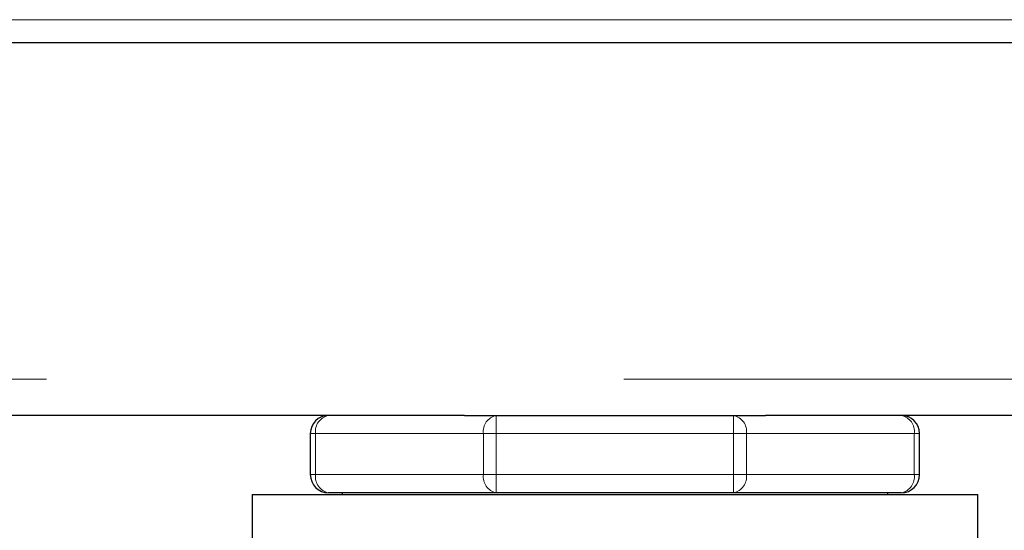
# Model space of a CAD drawing. Header units: millimetres. Extents: x 25 to 243, y 63 to 146.
# Tile 39 of 70: x 161.58 to 163.75, y 65.11 to 66.24. Entities that reach past the tile are written whole.
import ezdxf

# ---------------------------------------------------------------- set-up
doc = ezdxf.new("R2010")
doc.units = ezdxf.units.MM
doc.linetypes.add('PHANTOM', pattern=[12.7, 6.35, -1.27, 1.27, -1.27, 1.27, -1.27])

msp = doc.modelspace()

# ---------------------------------------------------------------- linework, layer by layer
at = {"color": 8, "linetype": 'PHANTOM', "lineweight": 18}
for p, q in [((158.3694, 66.2353), (177.6294, 66.2353)), ((197.1994, 65.4453), (158.3294, 65.4453)), ((162.6285, 65.3253), (162.6285, 65.3653)), ((163.1504, 65.3653), (163.1504, 65.3253)), ((162.2311, 65.3253), (162.2194, 65.3253)), ((162.2311, 65.3253), (162.6002, 65.3253)), ((162.2311, 65.2353), (162.2311, 65.3253)), ((162.6002, 65.3253), (162.6002, 65.2353)), ((162.6285, 65.3253), (162.6002, 65.3253)), ((162.6285, 65.3253), (163.1504, 65.3253)), ((162.6285, 65.2353), (162.6285, 65.3253)), ((163.1504, 65.3253), (163.1504, 65.2353)), ((163.1787, 65.3253), (163.1504, 65.3253)), ((163.1787, 65.2353), (163.1787, 65.3253)), ((163.1787, 65.3253), (163.5477, 65.3253)), ((163.5477, 65.3253), (163.5477, 65.2353)), ((163.5477, 65.3253), (163.5594, 65.3253)), ((162.2311, 65.2353), (162.2194, 65.2353)), ((162.2311, 65.2353), (162.6002, 65.2353)), ((162.6285, 65.2353), (162.6002, 65.2353)), ((162.6285, 65.2353), (163.1504, 65.2353)), ((162.6285, 65.1953), (162.6285, 65.2353)), ((163.1787, 65.2353), (163.1504, 65.2353)), ((163.1504, 65.2353), (163.1504, 65.1953)), ((163.1787, 65.2353), (163.5477, 65.2353)), ((163.5477, 65.2353), (163.5594, 65.2353))]:
    msp.add_line(p, q, dxfattribs=at)
at = {"color": 7, "linetype": 'Continuous', "lineweight": 25}
for p, q in [((158.3586, 66.1853), (177.6403, 66.1853)), ((162.5585, 65.3653), (158.3294, 65.3653)), ((162.5585, 65.3653), (162.6285, 65.3653)), ((162.6285, 65.3653), (163.1504, 65.3653)), ((163.1504, 65.3653), (163.2204, 65.3653)), ((184.8785, 65.3653), (163.2204, 65.3653)), ((162.2194, 65.3253), (162.2194, 65.2353)), ((163.5594, 65.2353), (163.5594, 65.3253)), ((162.0913, 65.1918), (162.0913, 65.0803)), ((162.0913, 65.1918), (163.6876, 65.1918)), ((162.6285, 65.1953), (162.2594, 65.1953)), ((162.2894, 65.1953), (162.2894, 65.1918)), ((163.1504, 65.1953), (162.6285, 65.1953)), ((163.5194, 65.1953), (163.1504, 65.1953)), ((163.4894, 65.1918), (163.4894, 65.1953)), ((163.6876, 65.0803), (163.6876, 65.1918))]:
    msp.add_line(p, q, dxfattribs=at)
for centre, start, end in [((162.2594, 65.3253), 90, 180), ((163.5194, 65.3253), 0, 90), ((162.2594, 65.2353), 180, 270), ((163.5194, 65.2353), 270, 360)]:
    msp.add_arc(centre, 0.04, start, end, dxfattribs=at)
at = {"color": 8, "linetype": 'PHANTOM', "lineweight": 18}
for centre, start, end in [((162.2665, 65.3303), 101.4195, 188.0504), ((162.6356, 65.3303), 101.4222, 188.0501), ((163.1433, 65.3303), 351.9496, 78.5805), ((163.5124, 65.3303), 351.9508, 78.5792), ((162.2665, 65.2303), 171.9502, 258.5795), ((162.6356, 65.2303), 171.9505, 258.5769), ((163.1433, 65.2303), 281.4205, 8.0498), ((163.5124, 65.2303), 281.4217, 8.0486)]:
    msp.add_arc(centre, 0.0357, start, end, dxfattribs=at)

doc.saveas('drawing.dxf')
